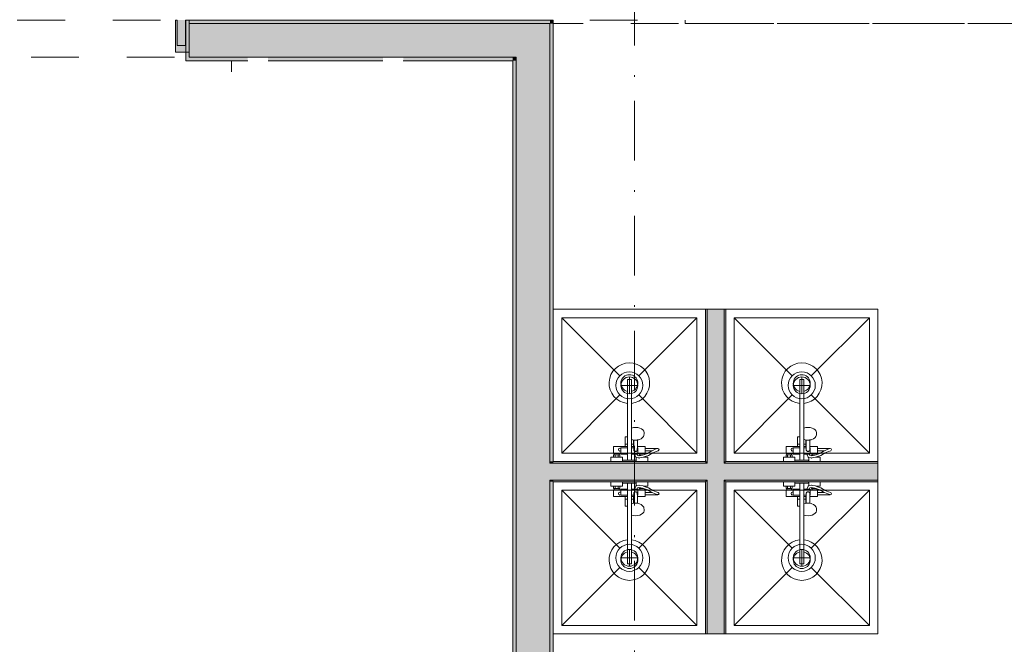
# Model space of a CAD drawing. Header units: millimetres. Extents: x 0 to 1184, y 0 to 836.
# Tile 44 of 241: x 315 to 373, y 477 to 514. Entities that reach past the tile are written whole.
import ezdxf
from ezdxf.xclip import XClip

# ---------------------------------------------------------------- set-up
doc = ezdxf.new("R2010")
doc.units = ezdxf.units.MM
doc.header["$MEASUREMENT"] = 0
doc.header["$XCLIPFRAME"] = 0
doc.linetypes.add('Штриховая', pattern=[5.644444, 2.822222, -2.822222])
doc.linetypes.add('Штрихпунктирная', pattern=[6.702778, 3.527778, -1.763889, 0, -1.411111])
for name, color, linetype in [('Интерьер - Оборудование', 7, 'Continuous'), ('Интерьер - Оборудование бань', 7, 'Continuous'), ('Интерьер - Сантехника', 7, 'Continuous'), ('Конструктив - Навесные Стены', 7, 'Continuous'), ('Конструктив - Стены Блок 100 нов', 7, 'Continuous'), ('Конструктив - Стены Блок 200 нов', 7, 'Continuous'), ('Элемент Модели - Зона', 7, 'Continuous'), ('Элемент Модели - Оси', 7, 'Continuous')]:
    doc.layers.add(name, color=color, linetype=linetype)

# ---------------------------------------------------------------- blocks, each defined once
blk = doc.blocks.new('Чертеж_4_4', base_point=(-278.479, 89.564))
at = {"layer": 'Конструктив - Навесные Стены', "linetype": 'Continuous', "lineweight": 0, "true_color": 0x000000}
for points in [[(324.375, 511.864), (325.175, 511.864), (325.175, 513.764), (324.375, 513.764)], [(324.459, 512.264), (324.959, 512.264), (324.959, 513.764), (324.459, 513.764)]]:
    blk.add_hatch(color=18, dxfattribs=at).paths.add_polyline_path(points)
at = {"layer": 'Конструктив - Стены Блок 100 нов', "linetype": 'Continuous', "lineweight": 0, "true_color": 0x000000}
for points in [[(355.721, 496.664), (355.721, 487.664), (355.821, 487.664), (355.821, 496.664)], [(355.821, 496.664), (355.821, 487.664), (356.821, 487.664), (356.821, 496.664)], [(356.921, 487.664), (356.921, 496.664), (356.821, 496.664), (356.821, 487.664)], [(355.721, 487.664), (346.721, 487.664), (346.721, 487.564), (355.721, 487.564)], [(355.821, 487.664), (355.721, 487.664), (355.721, 487.564), (355.821, 487.564)], [(356.821, 487.664), (355.821, 487.664), (355.821, 487.564), (356.821, 487.564)], [(356.921, 487.664), (356.821, 487.664), (356.821, 487.564), (356.921, 487.564)], [(356.921, 487.564), (365.921, 487.564), (365.921, 487.664), (356.921, 487.664)], [(346.521, 487.564), (346.521, 486.564), (346.721, 486.564), (346.721, 487.564)], [(355.821, 487.564), (346.721, 487.564), (346.721, 486.564), (355.821, 486.564)], [(356.821, 487.564), (355.821, 487.564), (355.821, 486.564), (356.821, 486.564)], [(356.821, 486.564), (365.921, 486.564), (365.921, 487.564), (356.821, 487.564)], [(355.721, 486.564), (346.721, 486.564), (346.721, 486.464), (355.721, 486.464)], [(355.821, 486.564), (355.721, 486.564), (355.721, 486.464), (355.821, 486.464)], [(356.821, 486.564), (355.821, 486.564), (355.821, 486.464), (356.821, 486.464)], [(356.921, 486.564), (356.821, 486.564), (356.821, 486.464), (356.921, 486.464)], [(356.921, 486.464), (365.921, 486.464), (365.921, 486.564), (356.921, 486.564)], [(355.721, 486.464), (355.721, 477.464), (355.821, 477.464), (355.821, 486.464)], [(355.821, 486.464), (355.821, 477.464), (356.821, 477.464), (356.821, 486.464)], [(356.921, 477.464), (356.921, 486.464), (356.821, 486.464), (356.821, 477.464)]]:
    blk.add_hatch(color=18, dxfattribs=at).paths.add_polyline_path(points)
at = {"layer": 'Конструктив - Стены Блок 200 нов', "linetype": 'Continuous', "lineweight": 0, "true_color": 0x000000}
for points in [[(325.175, 511.364), (325.175, 511.564), (325.175, 513.764), (324.975, 513.764), (324.975, 511.364)], [(346.521, 513.764), (325.175, 513.764), (325.175, 513.564), (346.521, 513.564)], [(325.175, 513.564), (325.175, 511.564), (344.521, 511.564), (344.521, 513.564)], [(344.521, 511.564), (346.521, 513.564), (344.521, 513.564)], [(344.521, 511.564), (346.521, 511.564), (346.521, 513.564)], [(346.521, 513.564), (346.721, 513.764), (346.521, 513.764)], [(346.521, 513.564), (346.721, 513.564), (346.721, 513.764)], [(346.521, 513.564), (346.521, 487.664), (346.721, 487.664), (346.721, 513.564)], [(325.175, 511.564), (325.175, 511.364), (328.641, 511.364), (328.641, 511.564)], [(329.841, 511.364), (336.641, 511.364), (336.641, 511.564), (329.841, 511.564)], [(337.841, 511.364), (344.321, 511.364), (344.321, 511.564), (337.841, 511.564)], [(344.321, 511.364), (344.521, 511.564), (344.321, 511.564)], [(344.321, 511.364), (344.521, 511.364), (344.521, 511.564)], [(344.521, 511.564), (344.521, 487.564), (346.521, 487.564), (346.521, 511.564)], [(344.321, 511.364), (344.321, 452.584), (344.521, 452.584), (344.521, 511.364)], [(346.521, 487.664), (346.521, 487.564), (346.721, 487.564), (346.721, 487.664)], [(344.521, 487.564), (344.521, 486.564), (346.521, 486.564), (346.521, 487.564)], [(344.521, 486.564), (344.521, 452.584), (346.521, 452.584), (346.521, 486.564)], [(346.521, 486.564), (346.521, 486.464), (346.721, 486.464), (346.721, 486.564)], [(346.521, 486.464), (346.521, 452.584), (346.721, 452.584), (346.721, 486.464)]]:
    blk.add_hatch(color=18, dxfattribs=at).paths.add_polyline_path(points)
at = {"layer": 'Интерьер - Оборудование', "color": 7, "linetype": 'Continuous', "lineweight": 15}
for p, q in [((351.101, 491.1), (351.101, 492.514)), ((351.101, 492.514), (351.341, 492.514)), ((351.341, 491.1), (351.341, 492.514)), ((361.301, 491.1), (361.301, 492.514)), ((361.301, 492.514), (361.541, 492.514)), ((361.541, 491.1), (361.541, 492.514)), ((351.341, 489.635), (351.341, 488.104)), ((361.541, 489.635), (361.541, 488.104)), ((351.101, 488.104), (351.101, 489.114)), ((351.342, 489.088), (351.341, 489.088)), ((351.363, 488.966), (351.341, 488.976)), ((351.341, 488.948), (351.342, 488.947)), ((351.415, 488.953), (351.363, 488.966)), ((351.5, 488.932), (351.415, 488.953)), ((351.471, 488.544), (351.471, 488.939)), ((351.481, 488.937), (351.486, 488.755)), ((351.591, 488.926), (351.5, 488.932)), ((351.683, 488.932), (351.591, 488.926)), ((351.701, 488.937), (351.683, 488.932)), ((361.301, 488.104), (361.301, 489.114)), ((361.542, 489.088), (361.541, 489.088)), ((361.563, 488.966), (361.541, 488.976)), ((361.541, 488.948), (361.542, 488.947)), ((361.615, 488.953), (361.563, 488.966)), ((361.7, 488.932), (361.615, 488.953)), ((361.671, 488.544), (361.671, 488.939)), ((361.681, 488.937), (361.686, 488.755)), ((361.791, 488.926), (361.7, 488.932)), ((361.883, 488.932), (361.791, 488.926)), ((361.901, 488.937), (361.883, 488.932)), ((350.721, 488.144), (350.721, 488.464)), ((350.721, 488.464), (351.101, 488.464)), ((350.971, 488.694), (351.101, 488.694)), ((350.971, 488.544), (351.101, 488.544)), ((351.471, 488.694), (351.341, 488.694)), ((351.489, 488.544), (351.341, 488.544)), ((351.49, 488.464), (351.341, 488.464)), ((351.486, 488.755), (351.491, 488.332)), ((351.491, 488.332), (351.494, 488.316)), ((351.494, 488.316), (351.501, 488.301)), ((351.501, 488.301), (351.512, 488.288)), ((351.512, 488.288), (351.526, 488.277)), ((351.526, 488.277), (351.541, 488.272)), ((351.541, 488.272), (351.541, 488.272)), ((351.565, 488.26), (351.541, 488.272)), ((351.541, 488.272), (351.543, 488.271)), ((351.543, 488.271), (351.561, 488.269)), ((351.561, 488.269), (351.621, 488.269)), ((351.591, 488.256), (351.565, 488.26)), ((351.617, 488.26), (351.591, 488.256)), ((351.641, 488.272), (351.617, 488.26)), ((351.621, 488.269), (351.639, 488.271)), ((351.639, 488.271), (351.641, 488.272)), ((351.641, 488.272), (351.656, 488.277)), ((351.641, 488.272), (351.642, 488.272)), ((351.656, 488.277), (351.671, 488.288)), ((351.671, 488.288), (351.682, 488.301)), ((351.682, 488.301), (351.689, 488.316)), ((351.689, 488.316), (351.691, 488.332)), ((351.694, 488.544), (351.691, 488.332)), ((351.721, 488.464), (351.693, 488.464)), ((351.721, 488.464), (351.721, 488.144)), ((351.721, 488.249), (351.721, 488.215)), ((352.151, 488.299), (352.151, 488.429)), ((352.756, 488.382), (352.566, 488.299)), ((352.891, 488.426), (352.756, 488.382)), ((352.891, 488.426), (352.911, 488.429)), ((360.921, 488.144), (360.921, 488.464)), ((360.921, 488.464), (361.301, 488.464)), ((361.171, 488.694), (361.301, 488.694)), ((361.171, 488.544), (361.301, 488.544)), ((361.671, 488.694), (361.541, 488.694)), ((361.689, 488.544), (361.541, 488.544)), ((361.69, 488.464), (361.541, 488.464)), ((361.686, 488.755), (361.691, 488.332)), ((361.691, 488.332), (361.694, 488.316)), ((361.694, 488.316), (361.701, 488.301)), ((361.701, 488.301), (361.712, 488.288)), ((361.712, 488.288), (361.726, 488.277)), ((361.726, 488.277), (361.741, 488.272)), ((361.741, 488.272), (361.741, 488.272)), ((361.765, 488.26), (361.741, 488.272)), ((361.741, 488.272), (361.743, 488.271)), ((361.743, 488.271), (361.761, 488.269)), ((361.761, 488.269), (361.821, 488.269)), ((361.791, 488.256), (361.765, 488.26)), ((361.817, 488.26), (361.791, 488.256)), ((361.841, 488.272), (361.817, 488.26)), ((361.821, 488.269), (361.839, 488.271)), ((361.839, 488.271), (361.841, 488.272)), ((361.841, 488.272), (361.856, 488.277)), ((361.841, 488.272), (361.842, 488.272)), ((361.856, 488.277), (361.871, 488.288)), ((361.871, 488.288), (361.882, 488.301)), ((361.882, 488.301), (361.889, 488.316)), ((361.889, 488.316), (361.891, 488.332)), ((361.894, 488.544), (361.891, 488.332)), ((361.921, 488.464), (361.893, 488.464)), ((361.921, 488.464), (361.921, 488.144)), ((361.921, 488.249), (361.921, 488.215)), ((362.351, 488.299), (362.351, 488.429)), ((362.956, 488.382), (362.766, 488.299)), ((363.091, 488.426), (362.956, 488.382)), ((363.091, 488.426), (363.111, 488.429)), ((350.291, 487.924), (350.651, 487.924)), ((350.331, 488.144), (350.611, 488.144)), ((350.331, 488.064), (350.611, 488.064)), ((350.381, 487.924), (350.381, 488.064)), ((350.561, 487.924), (350.561, 488.064)), ((351.101, 487.744), (351.341, 487.744)), ((351.666, 488.104), (351.527, 488.104)), ((351.637, 487.894), (351.631, 487.896)), ((351.649, 487.891), (351.637, 487.894)), ((351.781, 487.87), (351.649, 487.891)), ((351.721, 488.215), (351.721, 488.184)), ((351.721, 488.184), (351.721, 488.157)), ((351.793, 487.869), (351.781, 487.87)), ((351.805, 488.003), (351.789, 488)), ((351.838, 487.878), (351.793, 487.869)), ((351.996, 488.04), (351.805, 488.003)), ((352.111, 488.144), (351.831, 488.144)), ((351.831, 488.064), (351.881, 488.064)), ((352.032, 487.915), (351.838, 487.878)), ((351.881, 488.064), (352.061, 488.064)), ((351.881, 488.018), (351.881, 488.064)), ((352.111, 488.081), (351.996, 488.04)), ((352.151, 487.957), (352.032, 487.915)), ((352.043, 487.919), (352.043, 487.919)), ((352.058, 487.924), (352.151, 487.924)), ((352.061, 488.064), (352.065, 488.064)), ((352.061, 488.063), (352.061, 488.064)), ((360.491, 487.924), (360.851, 487.924)), ((360.531, 488.144), (360.811, 488.144)), ((360.531, 488.064), (360.811, 488.064)), ((360.581, 487.924), (360.581, 488.064)), ((360.761, 487.924), (360.761, 488.064)), ((361.301, 487.744), (361.541, 487.744)), ((361.866, 488.104), (361.727, 488.104)), ((361.837, 487.894), (361.831, 487.896)), ((361.849, 487.891), (361.837, 487.894)), ((361.981, 487.87), (361.849, 487.891)), ((361.921, 488.215), (361.921, 488.184)), ((361.921, 488.184), (361.921, 488.157)), ((361.993, 487.869), (361.981, 487.87)), ((362.005, 488.003), (361.989, 488)), ((362.038, 487.878), (361.993, 487.869)), ((362.196, 488.04), (362.005, 488.003)), ((362.311, 488.144), (362.031, 488.144)), ((362.031, 488.064), (362.081, 488.064)), ((362.232, 487.915), (362.038, 487.878)), ((362.081, 488.064), (362.261, 488.064)), ((362.081, 488.018), (362.081, 488.064)), ((362.311, 488.081), (362.196, 488.04)), ((362.351, 487.957), (362.232, 487.915)), ((362.243, 487.919), (362.243, 487.919)), ((362.258, 487.924), (362.351, 487.924)), ((362.261, 488.064), (362.265, 488.064)), ((362.261, 488.063), (362.261, 488.064)), ((350.291, 486.204), (350.651, 486.204)), ((350.331, 486.064), (350.611, 486.064)), ((350.331, 485.984), (350.611, 485.984)), ((350.381, 486.204), (350.381, 486.064)), ((350.561, 486.204), (350.561, 486.064)), ((350.721, 485.984), (350.721, 485.664)), ((351.101, 486.384), (351.341, 486.384)), ((351.101, 486.024), (351.101, 485.014)), ((351.341, 484.494), (351.341, 486.024)), ((351.666, 486.024), (351.527, 486.024)), ((351.637, 486.234), (351.631, 486.232)), ((351.649, 486.237), (351.637, 486.234)), ((351.781, 486.259), (351.649, 486.237)), ((351.721, 485.664), (351.721, 485.984)), ((351.721, 485.944), (351.721, 485.971)), ((351.721, 485.913), (351.721, 485.944)), ((351.721, 485.879), (351.721, 485.913)), ((351.793, 486.259), (351.781, 486.259)), ((351.805, 486.125), (351.789, 486.128)), ((351.838, 486.251), (351.793, 486.259)), ((351.996, 486.089), (351.805, 486.125)), ((351.831, 486.064), (351.881, 486.064)), ((352.111, 485.984), (351.831, 485.984)), ((352.032, 486.214), (351.838, 486.251)), ((351.881, 486.111), (351.881, 486.064)), ((351.881, 486.064), (352.061, 486.064)), ((352.111, 486.048), (351.996, 486.089)), ((352.151, 486.171), (352.032, 486.214)), ((352.043, 486.209), (352.043, 486.209)), ((352.058, 486.204), (352.151, 486.204)), ((352.061, 486.065), (352.061, 486.064)), ((352.061, 486.064), (352.065, 486.064)), ((360.491, 486.204), (360.851, 486.204)), ((360.531, 486.064), (360.811, 486.064)), ((360.531, 485.984), (360.811, 485.984)), ((360.581, 486.204), (360.581, 486.064)), ((360.761, 486.204), (360.761, 486.064)), ((360.921, 485.984), (360.921, 485.664)), ((361.301, 486.384), (361.541, 486.384)), ((361.301, 486.024), (361.301, 485.014)), ((361.541, 484.494), (361.541, 486.024)), ((361.866, 486.024), (361.727, 486.024)), ((361.837, 486.234), (361.831, 486.232)), ((361.849, 486.237), (361.837, 486.234)), ((361.981, 486.259), (361.849, 486.237)), ((361.921, 485.664), (361.921, 485.984)), ((361.921, 485.944), (361.921, 485.971)), ((361.921, 485.913), (361.921, 485.944)), ((361.921, 485.879), (361.921, 485.913)), ((361.993, 486.259), (361.981, 486.259)), ((362.005, 486.125), (361.989, 486.128)), ((362.038, 486.251), (361.993, 486.259)), ((362.196, 486.089), (362.005, 486.125)), ((362.031, 486.064), (362.081, 486.064)), ((362.311, 485.984), (362.031, 485.984)), ((362.232, 486.214), (362.038, 486.251)), ((362.081, 486.111), (362.081, 486.064)), ((362.081, 486.064), (362.261, 486.064)), ((362.311, 486.048), (362.196, 486.089)), ((362.351, 486.171), (362.232, 486.214)), ((362.243, 486.209), (362.243, 486.209)), ((362.258, 486.204), (362.351, 486.204)), ((362.261, 486.065), (362.261, 486.064)), ((362.261, 486.064), (362.265, 486.064)), ((350.721, 485.664), (351.101, 485.664)), ((350.971, 485.584), (351.101, 485.584)), ((350.971, 485.434), (351.101, 485.434)), ((351.49, 485.664), (351.341, 485.664)), ((351.489, 485.584), (351.341, 485.584)), ((351.471, 485.434), (351.341, 485.434)), ((351.471, 485.584), (351.471, 485.189)), ((351.481, 485.191), (351.486, 485.373)), ((351.486, 485.373), (351.491, 485.796)), ((351.491, 485.796), (351.494, 485.812)), ((351.494, 485.812), (351.501, 485.828)), ((351.501, 485.828), (351.512, 485.841)), ((351.512, 485.841), (351.526, 485.851)), ((351.526, 485.851), (351.541, 485.856)), ((351.565, 485.868), (351.541, 485.857)), ((351.541, 485.857), (351.541, 485.856)), ((351.541, 485.856), (351.543, 485.857)), ((351.543, 485.857), (351.561, 485.859)), ((351.561, 485.859), (351.621, 485.859)), ((351.591, 485.872), (351.565, 485.868)), ((351.617, 485.868), (351.591, 485.872)), ((351.641, 485.857), (351.617, 485.868)), ((351.621, 485.859), (351.639, 485.857)), ((351.639, 485.857), (351.641, 485.856)), ((351.641, 485.857), (351.642, 485.856)), ((351.641, 485.856), (351.656, 485.851)), ((351.656, 485.851), (351.671, 485.841)), ((351.671, 485.841), (351.682, 485.828)), ((351.682, 485.828), (351.689, 485.812)), ((351.689, 485.812), (351.691, 485.796)), ((351.694, 485.584), (351.691, 485.796)), ((351.721, 485.664), (351.693, 485.664)), ((352.151, 485.829), (352.151, 485.699)), ((352.756, 485.747), (352.566, 485.829)), ((352.891, 485.702), (352.756, 485.747)), ((352.891, 485.702), (352.911, 485.699)), ((360.921, 485.664), (361.301, 485.664)), ((361.171, 485.584), (361.301, 485.584)), ((361.171, 485.434), (361.301, 485.434)), ((361.69, 485.664), (361.541, 485.664)), ((361.689, 485.584), (361.541, 485.584)), ((361.671, 485.434), (361.541, 485.434)), ((361.671, 485.584), (361.671, 485.189)), ((361.681, 485.191), (361.686, 485.373)), ((361.686, 485.373), (361.691, 485.796)), ((361.691, 485.796), (361.694, 485.812)), ((361.694, 485.812), (361.701, 485.828)), ((361.701, 485.828), (361.712, 485.841)), ((361.712, 485.841), (361.726, 485.851)), ((361.726, 485.851), (361.741, 485.856)), ((361.765, 485.868), (361.741, 485.857)), ((361.741, 485.857), (361.741, 485.856)), ((361.741, 485.856), (361.743, 485.857)), ((361.743, 485.857), (361.761, 485.859)), ((361.761, 485.859), (361.821, 485.859)), ((361.791, 485.872), (361.765, 485.868)), ((361.817, 485.868), (361.791, 485.872)), ((361.841, 485.857), (361.817, 485.868)), ((361.821, 485.859), (361.839, 485.857)), ((361.839, 485.857), (361.841, 485.856)), ((361.841, 485.857), (361.842, 485.856)), ((361.841, 485.856), (361.856, 485.851)), ((361.856, 485.851), (361.871, 485.841)), ((361.871, 485.841), (361.882, 485.828)), ((361.882, 485.828), (361.889, 485.812)), ((361.889, 485.812), (361.891, 485.796)), ((361.894, 485.584), (361.891, 485.796)), ((361.921, 485.664), (361.893, 485.664)), ((362.351, 485.829), (362.351, 485.699)), ((362.956, 485.747), (362.766, 485.829)), ((363.091, 485.702), (362.956, 485.747)), ((363.091, 485.702), (363.111, 485.699)), ((351.341, 485.181), (351.342, 485.181)), ((351.363, 485.162), (351.341, 485.152)), ((351.342, 485.04), (351.341, 485.041)), ((351.415, 485.176), (351.363, 485.162)), ((351.5, 485.196), (351.415, 485.176)), ((351.591, 485.203), (351.5, 485.196)), ((351.683, 485.196), (351.591, 485.203)), ((351.701, 485.191), (351.683, 485.196)), ((361.541, 485.181), (361.542, 485.181)), ((361.563, 485.162), (361.541, 485.152)), ((361.542, 485.04), (361.541, 485.041)), ((361.615, 485.176), (361.563, 485.162)), ((361.7, 485.196), (361.615, 485.176)), ((361.791, 485.203), (361.7, 485.196)), ((361.883, 485.196), (361.791, 485.203)), ((361.901, 485.191), (361.883, 485.196)), ((351.101, 483.028), (351.101, 481.614)), ((351.341, 483.028), (351.341, 481.614)), ((361.301, 483.028), (361.301, 481.614)), ((361.541, 483.028), (361.541, 481.614)), ((351.101, 481.614), (351.341, 481.614)), ((361.301, 481.614), (361.541, 481.614))]:
    blk.add_line(p, q, dxfattribs=at)
at = {"layer": 'Интерьер - Оборудование', "color": 7, "linetype": 'Continuous', "lineweight": 15, "flags": 128}
for points in [[(351.101, 491.1, -19.949874), (351.341, 491.1), (351.341, 489.635), (351.462, 489.663), (351.591, 489.673), (351.721, 489.663), (351.841, 489.635), (351.945, 489.589), (352.024, 489.53), (352.074, 489.46), (352.091, 489.386), (352.091, 489.28), (352.086, 489.248), (352.069, 489.174), (352.055, 489.147), (352.007, 489.081), (351.986, 489.062), (351.914, 489.008), (351.819, 488.966), (351.768, 488.953), (351.701, 488.937), (351.696, 488.755), (351.694, 488.544), (352.151, 488.544), (352.151, 488.429), (352.911, 488.429, -0.853753), (352.932, 488.302), (352.803, 488.261), (352.611, 488.177), (352.344, 488.025), (352.151, 487.957), (352.151, 487.924), (352.311, 487.924), (352.311, 487.664), (351.631, 487.664), (351.631, 487.896), (351.615, 487.906), (351.606, 487.915), (351.6, 487.926), (351.526, 488.104), (351.341, 488.104), (351.341, 487.744), (351.621, 487.744), (351.621, 487.664), (350.821, 487.664), (350.821, 487.744), (351.101, 487.744), (351.101, 488.104), (350.721, 488.104), (350.721, 488.144), (350.611, 488.144), (350.611, 488.064), (350.651, 488.064), (350.651, 487.924), (350.811, 487.924), (350.811, 487.664), (350.131, 487.664), (350.131, 487.924), (350.291, 487.924), (350.291, 488.064), (350.331, 488.064), (350.331, 488.144), (350.291, 488.144), (350.291, 488.544), (350.971, 488.544), (350.971, 489.114), (350.993, 489.114), (351.018, 489.114), (351.051, 489.114), (351.09, 489.114), (351.101, 489.114)], [(361.301, 491.1, -19.949874), (361.541, 491.1), (361.541, 489.635), (361.662, 489.663), (361.791, 489.673), (361.921, 489.663), (362.041, 489.635), (362.145, 489.589), (362.224, 489.53), (362.274, 489.46), (362.291, 489.386), (362.291, 489.28), (362.286, 489.248), (362.269, 489.174), (362.255, 489.147), (362.207, 489.081), (362.186, 489.062), (362.114, 489.008), (362.019, 488.966), (361.968, 488.953), (361.901, 488.937), (361.896, 488.755), (361.894, 488.544), (362.351, 488.544), (362.351, 488.429), (363.111, 488.429, -0.853753), (363.132, 488.302), (363.003, 488.261), (362.811, 488.177), (362.544, 488.025), (362.351, 487.957), (362.351, 487.924), (362.511, 487.924), (362.511, 487.664), (361.831, 487.664), (361.831, 487.896), (361.815, 487.906), (361.806, 487.915), (361.8, 487.926), (361.726, 488.104), (361.541, 488.104), (361.541, 487.744), (361.821, 487.744), (361.821, 487.664), (361.021, 487.664), (361.021, 487.744), (361.301, 487.744), (361.301, 488.104), (360.921, 488.104), (360.921, 488.144), (360.811, 488.144), (360.811, 488.064), (360.851, 488.064), (360.851, 487.924), (361.011, 487.924), (361.011, 487.664), (360.331, 487.664), (360.331, 487.924), (360.491, 487.924), (360.491, 488.064), (360.531, 488.064), (360.531, 488.144), (360.491, 488.144), (360.491, 488.544), (361.171, 488.544), (361.171, 489.114), (361.193, 489.114), (361.218, 489.114), (361.251, 489.114), (361.29, 489.114), (361.301, 489.114)], [(351.101, 483.028, 19.949874), (351.341, 483.028), (351.341, 484.494), (351.462, 484.465), (351.591, 484.455), (351.721, 484.465), (351.841, 484.494), (351.945, 484.539), (352.024, 484.599), (352.074, 484.668), (352.091, 484.742), (352.091, 484.849), (352.086, 484.88), (352.069, 484.954), (352.055, 484.981), (352.007, 485.048), (351.986, 485.066), (351.914, 485.12), (351.819, 485.162), (351.768, 485.176), (351.701, 485.191), (351.696, 485.373), (351.694, 485.584), (352.151, 485.584), (352.151, 485.699), (352.911, 485.699, 0.853753), (352.932, 485.826), (352.803, 485.868), (352.611, 485.951), (352.344, 486.103), (352.151, 486.171), (352.151, 486.204), (352.311, 486.204), (352.311, 486.464), (351.631, 486.464), (351.631, 486.232), (351.615, 486.222), (351.606, 486.213), (351.6, 486.202), (351.526, 486.024), (351.341, 486.024), (351.341, 486.384), (351.621, 486.384), (351.621, 486.464), (350.821, 486.464), (350.821, 486.384), (351.101, 486.384), (351.101, 486.024), (350.721, 486.024), (350.721, 485.984), (350.611, 485.984), (350.611, 486.064), (350.651, 486.064), (350.651, 486.204), (350.811, 486.204), (350.811, 486.464), (350.131, 486.464), (350.131, 486.204), (350.291, 486.204), (350.291, 486.064), (350.331, 486.064), (350.331, 485.984), (350.291, 485.984), (350.291, 485.584), (350.971, 485.584), (350.971, 485.014), (350.993, 485.014), (351.018, 485.014), (351.051, 485.014), (351.09, 485.014), (351.101, 485.014)], [(361.301, 483.028, 19.949874), (361.541, 483.028), (361.541, 484.494), (361.662, 484.465), (361.791, 484.455), (361.921, 484.465), (362.041, 484.494), (362.145, 484.539), (362.224, 484.599), (362.274, 484.668), (362.291, 484.742), (362.291, 484.849), (362.286, 484.88), (362.269, 484.954), (362.255, 484.981), (362.207, 485.048), (362.186, 485.066), (362.114, 485.12), (362.019, 485.162), (361.968, 485.176), (361.901, 485.191), (361.896, 485.373), (361.894, 485.584), (362.351, 485.584), (362.351, 485.699), (363.111, 485.699, 0.853753), (363.132, 485.826), (363.003, 485.868), (362.811, 485.951), (362.544, 486.103), (362.351, 486.171), (362.351, 486.204), (362.511, 486.204), (362.511, 486.464), (361.831, 486.464), (361.831, 486.232), (361.815, 486.222), (361.806, 486.213), (361.8, 486.202), (361.726, 486.024), (361.541, 486.024), (361.541, 486.384), (361.821, 486.384), (361.821, 486.464), (361.021, 486.464), (361.021, 486.384), (361.301, 486.384), (361.301, 486.024), (360.921, 486.024), (360.921, 485.984), (360.811, 485.984), (360.811, 486.064), (360.851, 486.064), (360.851, 486.204), (361.011, 486.204), (361.011, 486.464), (360.331, 486.464), (360.331, 486.204), (360.491, 486.204), (360.491, 486.064), (360.531, 486.064), (360.531, 485.984), (360.491, 485.984), (360.491, 485.584), (361.171, 485.584), (361.171, 485.014), (361.193, 485.014), (361.218, 485.014), (361.251, 485.014), (361.29, 485.014), (361.301, 485.014)]]:
    blk.add_lwpolyline(points, format="xyb", close=True, dxfattribs=at)
for points in [[(352.111, 488.144), (352.111, 488.081), (352.29, 488.144), (352.552, 488.293), (352.566, 488.299), (352.151, 488.299), (352.151, 488.144)], [(362.311, 488.144), (362.311, 488.081), (362.49, 488.144), (362.752, 488.293), (362.766, 488.299), (362.351, 488.299), (362.351, 488.144)], [(351.721, 488.104), (351.666, 488.104), (351.703, 488.014), (351.789, 488), (351.791, 488.064), (351.831, 488.064), (351.831, 488.144), (351.721, 488.144)], [(361.921, 488.104), (361.866, 488.104), (361.903, 488.014), (361.989, 488), (361.991, 488.064), (362.031, 488.064), (362.031, 488.144), (361.921, 488.144)], [(351.721, 486.024), (351.666, 486.024), (351.703, 486.114), (351.789, 486.128), (351.791, 486.064), (351.831, 486.064), (351.831, 485.984), (351.721, 485.984)], [(352.111, 485.984), (352.111, 486.048), (352.29, 485.984), (352.552, 485.835), (352.566, 485.829), (352.151, 485.829), (352.151, 485.984)], [(361.921, 486.024), (361.866, 486.024), (361.903, 486.114), (361.989, 486.128), (361.991, 486.064), (362.031, 486.064), (362.031, 485.984), (361.921, 485.984)], [(362.311, 485.984), (362.311, 486.048), (362.49, 485.984), (362.752, 485.835), (362.766, 485.829), (362.351, 485.829), (362.351, 485.984)]]:
    blk.add_lwpolyline(points, close=True, dxfattribs=at)
at = {"layer": 'Интерьер - Оборудование', "color": 7, "linetype": 'Continuous', "lineweight": 15}
for centre, radius, start, end in [((351.221, 492.294), 0.5, 283.88654, 256.11346), ((361.421, 492.294), 0.5, 283.88654, 256.11346), ((350.676, 488.364), 0.09, 60, 300), ((360.876, 488.364), 0.09, 60, 300), ((350.676, 485.764), 0.09, 60, 300), ((360.876, 485.764), 0.09, 60, 300), ((351.221, 481.834), 0.5, 103.88654, 76.11346), ((361.421, 481.834), 0.5, 103.88654, 76.11346)]:
    blk.add_arc(centre, radius, start, end, dxfattribs=at)
at = {"layer": 'Интерьер - Оборудование бань', "color": 7, "linetype": 'Continuous', "lineweight": 15}
blk.add_line((327.671, 510.714), (327.671, 511.364), dxfattribs=at)
at = {"layer": 'Интерьер - Сантехника', "color": 7, "linetype": 'Continuous', "lineweight": 15}
for p, q in [((355.221, 496.164), (347.221, 496.164)), ((347.221, 496.164), (347.221, 488.164)), ((347.221, 496.164), (350.656, 492.73)), ((355.221, 496.164), (351.787, 492.73)), ((355.221, 488.164), (355.221, 496.164)), ((365.421, 496.164), (357.421, 496.164)), ((357.421, 496.164), (357.421, 488.164)), ((357.421, 496.164), (360.856, 492.73)), ((365.421, 496.164), (361.987, 492.73)), ((365.421, 488.164), (365.421, 496.164)), ((351.221, 492.664), (351.221, 491.664)), ((361.421, 492.664), (361.421, 491.664)), ((351.721, 492.164), (350.721, 492.164)), ((361.921, 492.164), (360.921, 492.164)), ((347.221, 488.164), (350.656, 491.598)), ((355.221, 488.164), (351.787, 491.598)), ((357.421, 488.164), (360.856, 491.598)), ((365.421, 488.164), (361.987, 491.598)), ((347.221, 488.164), (355.221, 488.164)), ((357.421, 488.164), (365.421, 488.164)), ((355.221, 485.964), (347.221, 485.964)), ((347.221, 485.964), (347.221, 477.964)), ((347.221, 485.964), (350.656, 482.53)), ((355.221, 485.964), (351.787, 482.53)), ((355.221, 477.964), (355.221, 485.964)), ((365.421, 485.964), (357.421, 485.964)), ((357.421, 485.964), (357.421, 477.964)), ((357.421, 485.964), (360.856, 482.53)), ((365.421, 485.964), (361.987, 482.53)), ((365.421, 477.964), (365.421, 485.964)), ((351.221, 482.464), (351.221, 481.464)), ((361.421, 482.464), (361.421, 481.464)), ((351.721, 481.964), (350.721, 481.964)), ((361.921, 481.964), (360.921, 481.964)), ((347.221, 477.964), (350.656, 481.398)), ((355.221, 477.964), (351.787, 481.398)), ((357.421, 477.964), (360.856, 481.398)), ((365.421, 477.964), (361.987, 481.398)), ((347.221, 477.964), (355.221, 477.964)), ((357.421, 477.964), (365.421, 477.964))]:
    blk.add_line(p, q, dxfattribs=at)
at = {"layer": 'Интерьер - Сантехника', "color": 7, "linetype": 'Continuous', "lineweight": 15, "flags": 128}
for points in [[(355.721, 496.664), (346.721, 496.664), (346.721, 487.664), (355.721, 487.664)], [(365.921, 496.664), (356.921, 496.664), (356.921, 487.664), (365.921, 487.664)], [(355.721, 486.464), (346.721, 486.464), (346.721, 477.464), (355.721, 477.464)], [(365.921, 486.464), (356.921, 486.464), (356.921, 477.464), (365.921, 477.464)]]:
    blk.add_lwpolyline(points, close=True, dxfattribs=at)
at = {"layer": 'Интерьер - Сантехника', "color": 7, "linetype": 'Continuous', "lineweight": 15}
for centre, radius in [((351.221, 492.164), 0.8), ((361.421, 492.164), 0.8), ((351.221, 492.164), 0.5), ((361.421, 492.164), 0.5), ((351.221, 481.964), 0.8), ((351.221, 481.964), 0.5), ((361.421, 481.964), 0.8), ((361.421, 481.964), 0.5)]:
    blk.add_circle(centre, radius, dxfattribs=at)
at = {"layer": 'Конструктив - Навесные Стены', "color": 7, "linetype": 'Continuous', "lineweight": 15}
for p, q in [((324.375, 513.764), (324.375, 511.864)), ((324.459, 513.764), (324.375, 513.764)), ((324.459, 513.764), (324.459, 512.264)), ((325.175, 513.764), (324.959, 513.764)), ((324.959, 513.764), (324.959, 512.264)), ((325.175, 513.764), (325.175, 511.864)), ((324.959, 512.264), (324.459, 512.264)), ((325.175, 511.864), (324.375, 511.864))]:
    blk.add_line(p, q, dxfattribs=at)
at = {"layer": 'Конструктив - Стены Блок 100 нов', "color": 251, "linetype": 'Continuous', "lineweight": 20, "true_color": 0x575757}
for p, q in [((355.821, 496.664), (355.821, 487.664)), ((356.821, 487.664), (356.821, 496.664)), ((355.821, 487.664), (355.821, 487.564)), ((355.821, 487.664), (355.821, 487.564)), ((356.821, 487.564), (356.821, 487.664)), ((356.821, 487.564), (356.821, 487.664)), ((355.821, 487.564), (346.721, 487.564)), ((365.921, 487.564), (356.821, 487.564)), ((346.721, 486.564), (355.821, 486.564)), ((355.821, 486.564), (355.821, 486.464)), ((355.821, 486.564), (355.821, 486.464)), ((356.821, 486.464), (356.821, 486.564)), ((356.821, 486.464), (356.821, 486.564)), ((356.821, 486.564), (365.921, 486.564)), ((355.821, 486.464), (355.821, 477.464)), ((356.821, 477.464), (356.821, 486.464))]:
    blk.add_line(p, q, dxfattribs=at)
at = {"layer": 'Конструктив - Стены Блок 100 нов', "color": 251, "linetype": 'Continuous', "lineweight": 20, "true_color": 0x575757, "flags": 128}
for points in [[(355.721, 496.664), (355.721, 487.664)], [(355.721, 496.664), (355.821, 496.664)], [(355.821, 496.664), (356.821, 496.664)], [(356.821, 496.664), (356.921, 496.664)], [(356.921, 487.664), (356.921, 496.664)], [(355.721, 487.664), (346.721, 487.664)], [(365.921, 487.664), (356.921, 487.664)], [(365.921, 487.564), (365.921, 487.664)], [(365.921, 486.564), (365.921, 487.564)], [(365.921, 486.464), (365.921, 486.564)], [(346.721, 486.464), (355.721, 486.464)], [(355.721, 486.464), (355.721, 477.464)], [(356.921, 477.464), (356.921, 486.464)], [(356.921, 486.464), (365.921, 486.464)], [(355.721, 477.464), (355.821, 477.464)], [(355.821, 477.464), (356.821, 477.464)], [(356.821, 477.464), (356.921, 477.464)]]:
    blk.add_lwpolyline(points, dxfattribs=at)
at = {"layer": 'Конструктив - Стены Блок 200 нов', "color": 251, "linetype": 'Continuous', "lineweight": 20, "true_color": 0x575757}
for p, q in [((324.975, 513.764), (324.975, 511.364)), ((325.175, 513.764), (324.975, 513.764)), ((324.975, 513.764), (324.975, 511.364)), ((325.175, 511.564), (325.175, 513.764)), ((344.521, 513.564), (325.175, 513.564)), ((346.521, 513.564), (344.521, 513.564)), ((346.521, 513.564), (344.521, 513.564)), ((346.521, 511.564), (346.521, 513.564)), ((325.175, 511.564), (328.641, 511.564)), ((329.841, 511.564), (328.641, 511.564)), ((329.841, 511.564), (336.641, 511.564)), ((337.841, 511.564), (336.641, 511.564)), ((337.841, 511.564), (344.321, 511.564)), ((344.521, 511.564), (344.321, 511.564)), ((344.521, 511.564), (344.321, 511.564)), ((344.521, 511.564), (344.521, 487.564)), ((346.521, 487.564), (346.521, 511.564)), ((325.175, 511.364), (324.975, 511.364)), ((325.175, 511.364), (324.975, 511.364)), ((344.521, 487.564), (344.521, 486.564)), ((346.721, 487.564), (346.521, 487.564)), ((346.721, 487.564), (346.521, 487.564)), ((344.521, 486.564), (344.521, 452.584)), ((346.521, 486.564), (346.721, 486.564)), ((346.521, 452.584), (346.521, 486.564)), ((346.521, 486.564), (346.721, 486.564))]:
    blk.add_line(p, q, dxfattribs=at)
at = {"layer": 'Конструктив - Стены Блок 200 нов', "color": 251, "linetype": 'Continuous', "lineweight": 20, "true_color": 0x575757, "flags": 128}
for points in [[(346.521, 513.764), (325.175, 513.764)], [(346.721, 513.764), (346.521, 513.764)], [(346.721, 487.664), (346.721, 513.764)], [(325.175, 511.364), (328.641, 511.364)], [(329.841, 511.364), (336.641, 511.364)], [(337.841, 511.364), (344.321, 511.364)], [(344.321, 511.364), (344.321, 452.584)], [(346.721, 452.584), (346.721, 486.464)]]:
    blk.add_lwpolyline(points, dxfattribs=at)
at = {"layer": 'Элемент Модели - Зона', "color": 7, "linetype": 'Штриховая', "lineweight": 15, "flags": 128}
for points in [[(83.021, 539.138), (82.621, 539.138), (82.621, 452.764), (140.324, 452.764), (140.324, 480.98), (172.947, 513.615), (173.088, 513.474), (173.088, 513.764), (354.521, 513.764), (354.521, 513.564), (495.519, 513.564), (495.519, 513.764), (862.335, 513.764), (894.689, 481.329), (894.722, 477.983), (894.722, 452.614), (895.121, 452.614), (895.121, 432.564), (892.721, 432.564), (892.721, 446.564), (888.521, 446.564), (888.521, 450.564), (804.521, 450.564), (804.521, 446.564), (798.521, 446.564), (798.521, 450.564), (714.721, 450.564), (714.721, 359.264), (798.521, 359.264), (798.521, 366.064), (804.521, 366.064), (804.521, 354.164), (845.321, 354.164), (845.321, 363.264), (846.521, 363.264), (846.521, 301.365), (892.721, 301.365), (892.721, 352.064), (888.021, 352.064), (888.021, 367.064), (892.721, 367.064), (892.721, 417.564), (895.121, 417.564), (895.121, 291.065), (892.721, 291.065), (892.721, 298.965), (714.721, 298.965), (714.721, 236.065), (892.721, 236.065), (892.721, 266.565), (888.522, 266.565), (888.522, 272.82), (892.721, 272.82), (892.721, 276.065), (895.121, 276.065), (895.121, 272.765), (930.021, 272.765), (930.021, 461.615), (923.91, 461.615), (923.91, 539.564), (978.521, 539.564), (978.521, 542.564), (984.521, 542.564), (984.521, 539.564), (1131.771, 539.564), (1131.771, 540.564), (1122.771, 540.564), (1122.771, 564.564), (1048.521, 564.564), (1048.521, 626.364), (1026.821, 626.364), (1026.821, 632.564), (1013.35, 632.564), (984.521, 632.564), (984.521, 626.564), (978.521, 626.564), (978.521, 631.689), (969.519, 631.689), (894.521, 631.689), (894.521, 626.564), (888.521, 626.564), (888.521, 631.689), (804.521, 631.689), (804.521, 626.564), (798.521, 626.564), (798.521, 631.689), (714.521, 631.689), (714.521, 626.564), (708.521, 626.564), (708.521, 631.689), (628.021, 631.689), (628.021, 626.564), (622.021, 626.564), (621.021, 626.564), (621.021, 575.892), (496.022, 575.892), (496.022, 627.564), (496.022, 706.464), (496.122, 706.464), (496.122, 768.064), (468.721, 768.064), (468.721, 686.864), (461.167, 686.864), (461.167, 631.684), (444.522, 631.684), (444.522, 626.564), (438.522, 626.564), (438.522, 631.684), (354.521, 631.684), (354.521, 626.564), (348.521, 626.564), (348.521, 631.684), (331.772, 631.684), (331.772, 554.564), (331.772, 539.564), (264.521, 539.564), (264.521, 536.564), (258.521, 536.564), (258.521, 539.564), (174.521, 539.564), (174.521, 536.564), (168.521, 536.564), (168.521, 539.564), (89.021, 539.564), (89.021, 536.564), (83.021, 536.564)], [(411.127, 487.664), (411.127, 496.664), (412.303, 496.664), (412.303, 487.664), (421.319, 487.664), (421.319, 487.764), (493.319, 487.764), (493.319, 513.564), (346.721, 513.564), (346.721, 487.664), (355.721, 487.664), (355.721, 496.664), (356.921, 496.664), (356.921, 487.664), (365.921, 487.664), (365.921, 486.464), (356.921, 486.464), (356.921, 477.464), (355.721, 477.464), (355.721, 486.464), (346.721, 486.464), (346.721, 452.764), (421.319, 452.764), (421.319, 486.464), (412.319, 486.464), (412.319, 477.464), (411.119, 477.464), (411.119, 486.464), (402.119, 486.464), (402.119, 487.664)], [(344.521, 452.764), (344.521, 511.564), (240.523, 511.564), (240.523, 452.764)]]:
    blk.add_lwpolyline(points, close=True, dxfattribs=at)
at = {"layer": 'Элемент Модели - Оси', "color": 7, "linetype": 'Штрихпунктирная', "lineweight": 15}
blk.add_line((351.521, 828.727), (351.521, 151.766), dxfattribs=at)

msp = doc.modelspace()

# ---------------------------------------------------------------- block references
at = {"color": 161, "linetype": 'Continuous', "lineweight": 40, "true_color": 0x83aefe}
ref = msp.add_blockref('Чертеж_4_4', (-278.479, 89.564), dxfattribs=at)
XClip(ref).set_block_clipping_path([(57.3201676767, 151.7660533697), (1181.0522393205, 828.727105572)])

doc.saveas('drawing.dxf')
